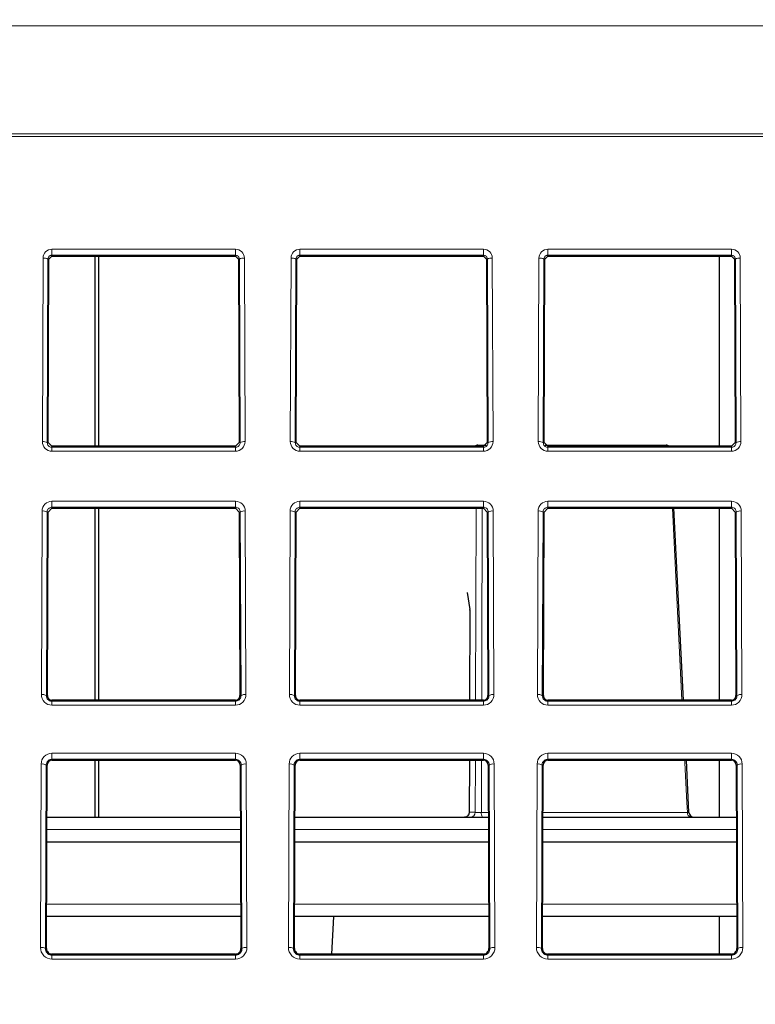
# Paper-space layout 'Blatt5' of a CAD drawing. Header units: millimetres. Extents: x 5 to 418, y 2 to 292.
# Tile 21 of 37: x 200 to 220, y 194 to 221. Entities that reach past the tile are written whole.
import ezdxf

# ---------------------------------------------------------------- set-up
doc = ezdxf.new("R2010")
doc.units = ezdxf.units.MM
doc.layers.add('SLD-0', color=7, linetype='Continuous')
doc.styles.add('SLDTEXTSTYLE0', font='TXT', dxfattribs={"width": 0.605})
doc.dimstyles.new('SLDDIMSTYLE6', dxfattribs={"dimtxt": 3.5, "dimasz": 3.302, "dimexe": 0, "dimexo": 0.0625, "dimgap": 0.875, "dimtad": 1, "dimlfac": 1.5, "dimrnd": 1e-09, "dimzin": 12, "dimdsep": 46, "dimtxsty": 'SLDTEXTSTYLE0', "dimsah": 1, "dimcen": 0.09, "dimadec": 0, "dimazin": 3, "dimtfac": 1, "dimtofl": 0, "dimtmove": 0, "dimatfit": 3, "dimfxl": 1, "dimfrac": 2, "dimtolj": 1, "dimtzin": 12, "dimarcsym": 0})

# ---------------------------------------------------------------- blocks, each defined once
blk = doc.blocks.new('_D_32')
at = {"layer": 'SLD-0', "color": 7}
for p, q in [((124.49, 136.246), (124.499, 270.445)), ((309.156, 136.233), (309.166, 270.432)), ((309.166, 269.432), (124.499, 269.445))]:
    blk.add_line(p, q, dxfattribs=at)
for points in [[(124.499, 269.445), (127.801, 268.937), (127.801, 269.953)], [(309.166, 269.432), (305.864, 269.941), (305.864, 268.925)]]:
    blk.add_solid(points, dxfattribs=at)
at = {"layer": 'SLD-0', "color": 7, "insert": (212.822, 273.951), "char_height": 3.5, "attachment_point": 1, "rotation": 359.996, "style": 'SLDTEXTSTYLE0'}
blk.add_mtext('277', dxfattribs=at)

psp = doc.layouts.new('Blatt5')

# ---------------------------------------------------------------- linework, layer by layer
at = {"color": 7, "linetype": 'Continuous', "lineweight": 18}
for p, q in [((289.0294, 220.6846), (144.6175, 220.6846)), ((289.0838, 217.7124), (144.563, 217.7124)), ((144.5653, 217.7758), (289.0816, 217.7758)), ((201.0234, 214.6786), (205.9568, 214.6786)), ((201.0234, 214.5176), (201.0234, 214.6786)), ((205.9568, 214.5176), (205.9568, 214.6786)), ((207.6901, 214.6786), (212.6234, 214.6786)), ((207.6901, 214.5176), (207.6901, 214.6786)), ((212.6234, 214.5176), (212.6234, 214.6786)), ((214.3568, 214.6786), (219.2901, 214.6786)), ((214.3568, 214.5176), (214.3568, 214.6786)), ((219.2901, 214.5176), (219.2901, 214.6786)), ((200.7655, 209.5065), (200.7838, 214.4399)), ((200.9171, 214.4122), (200.8988, 209.4788)), ((200.9445, 214.4122), (200.9171, 214.4122)), ((205.9568, 214.5176), (201.0234, 214.5176)), ((201.0234, 214.4907), (201.0234, 214.5176)), ((205.9568, 214.4907), (205.9568, 214.5176)), ((206.0356, 214.4122), (206.0631, 214.4122)), ((206.0814, 209.4788), (206.0631, 214.4122)), ((206.1964, 214.4399), (206.2147, 209.5065)), ((207.4322, 209.5065), (207.4505, 214.4399)), ((207.5838, 214.4122), (207.5655, 209.4788)), ((207.6112, 214.4122), (207.5838, 214.4122)), ((212.6234, 214.5176), (207.6901, 214.5176)), ((207.6901, 214.4907), (207.6901, 214.5176)), ((212.6234, 214.4907), (212.6234, 214.5176)), ((212.7023, 214.4122), (212.7297, 214.4122)), ((212.748, 209.4788), (212.7297, 214.4122)), ((212.863, 214.4399), (212.8813, 209.5065)), ((214.0989, 209.5065), (214.1172, 214.4399)), ((214.2505, 214.4122), (214.2322, 209.4788)), ((214.2779, 214.4122), (214.2505, 214.4122)), ((219.2901, 214.5176), (214.3568, 214.5176)), ((214.3568, 214.4907), (214.3568, 214.5176)), ((219.2901, 214.4907), (219.2901, 214.5176)), ((219.369, 214.4122), (219.3964, 214.4122)), ((219.4147, 209.4788), (219.3964, 214.4122)), ((219.5297, 214.4399), (219.548, 209.5065)), ((200.9262, 209.4788), (200.8988, 209.4788)), ((201.0234, 209.3813), (201.0234, 209.3533)), ((205.9568, 209.3813), (205.9568, 209.3533)), ((206.054, 209.4788), (206.0814, 209.4788)), ((207.5929, 209.4788), (207.5655, 209.4788)), ((207.6901, 209.3813), (207.6901, 209.3533)), ((212.6234, 209.3813), (212.6234, 209.3533)), ((212.7206, 209.4788), (212.748, 209.4788)), ((214.2596, 209.4788), (214.2322, 209.4788)), ((214.3568, 209.3813), (214.3568, 209.3533)), ((219.2901, 209.3813), (219.2901, 209.3533)), ((219.3873, 209.4788), (219.4147, 209.4788)), ((201.0234, 209.2477), (201.0234, 209.3533)), ((201.0234, 209.3533), (205.9568, 209.3533)), ((205.9568, 209.2477), (201.0234, 209.2477)), ((205.9568, 209.2477), (205.9568, 209.3533)), ((207.6901, 209.2477), (207.6901, 209.3533)), ((207.6901, 209.3533), (212.6234, 209.3533)), ((212.6234, 209.2477), (207.6901, 209.2477)), ((212.6234, 209.2477), (212.6234, 209.3533)), ((214.3568, 209.2477), (214.3568, 209.3533)), ((214.3568, 209.3533), (219.2901, 209.3533)), ((219.2901, 209.2477), (214.3568, 209.2477)), ((219.2901, 209.2477), (219.2901, 209.3533)), ((201.0234, 207.9037), (205.9568, 207.9037)), ((201.0234, 207.7427), (201.0234, 207.9037)), ((205.9568, 207.7427), (205.9568, 207.9037)), ((207.6901, 207.9037), (212.6234, 207.9037)), ((207.6901, 207.7427), (207.6901, 207.9037)), ((212.6234, 207.7427), (212.6234, 207.9037)), ((214.3568, 207.9037), (219.2901, 207.9037)), ((214.3568, 207.7427), (214.3568, 207.9037)), ((219.2901, 207.7427), (219.2901, 207.9037)), ((200.7403, 202.7065), (200.7586, 207.6399)), ((200.8919, 207.6122), (200.8736, 202.6788)), ((200.9193, 207.6122), (200.8919, 207.6122)), ((205.9568, 207.7427), (201.0234, 207.7427)), ((201.0234, 207.7159), (201.0234, 207.7427)), ((205.9568, 207.7159), (205.9568, 207.7427)), ((206.0609, 207.6122), (206.0883, 207.6122)), ((206.1066, 202.6788), (206.0883, 207.6122)), ((206.2216, 207.6399), (206.2399, 202.7065)), ((207.407, 202.7065), (207.4253, 207.6399)), ((207.5586, 207.6122), (207.5403, 202.6788)), ((207.586, 207.6122), (207.5586, 207.6122)), ((212.6234, 207.7427), (207.6901, 207.7427)), ((207.6901, 207.7159), (207.6901, 207.7427)), ((212.4117, 202.5559), (212.4273, 207.7159)), ((212.6234, 207.7159), (212.6234, 207.7427)), ((212.7275, 207.6122), (212.7549, 207.6122)), ((212.7733, 202.6788), (212.7549, 207.6122)), ((212.8883, 207.6399), (212.9066, 202.7065)), ((214.0736, 202.7065), (214.0919, 207.6399)), ((214.2252, 207.6122), (214.2069, 202.6788)), ((214.2527, 207.6122), (214.2252, 207.6122)), ((219.2901, 207.7427), (214.3568, 207.7427)), ((214.3568, 207.7159), (214.3568, 207.7427)), ((219.2901, 207.7159), (219.2901, 207.7427)), ((219.3942, 207.6122), (219.4216, 207.6122)), ((219.4399, 202.6788), (219.4216, 207.6122)), ((219.5549, 207.6399), (219.5732, 202.7065)), ((212.2618, 204.9912), (212.2543, 202.5559)), ((200.901, 202.6788), (200.8736, 202.6788)), ((201.0234, 202.5559), (201.0234, 202.5279)), ((201.0234, 202.4224), (201.0234, 202.5279)), ((201.0234, 202.5279), (205.9568, 202.5279)), ((205.9568, 202.5559), (205.9568, 202.5279)), ((205.9568, 202.4224), (205.9568, 202.5279)), ((206.0792, 202.6788), (206.1066, 202.6788)), ((207.5677, 202.6788), (207.5403, 202.6788)), ((207.6901, 202.5559), (207.6901, 202.5279)), ((207.6901, 202.4224), (207.6901, 202.5279)), ((207.6901, 202.5279), (212.6234, 202.5279)), ((212.6234, 202.5559), (212.6234, 202.5279)), ((212.6234, 202.4224), (212.6234, 202.5279)), ((212.7458, 202.6788), (212.7733, 202.6788)), ((214.2343, 202.6788), (214.2069, 202.6788)), ((214.3568, 202.5559), (214.3568, 202.5279)), ((214.3568, 202.4224), (214.3568, 202.5279)), ((214.3568, 202.5279), (219.2901, 202.5279)), ((219.2901, 202.5559), (219.2901, 202.5279)), ((219.2901, 202.4224), (219.2901, 202.5279)), ((219.4125, 202.6788), (219.4399, 202.6788)), ((205.9568, 202.4224), (201.0234, 202.4224)), ((212.6234, 202.4224), (207.6901, 202.4224)), ((219.2901, 202.4224), (214.3568, 202.4224)), ((201.0234, 201.1289), (205.9568, 201.1289)), ((201.0234, 200.9678), (201.0234, 201.1289)), ((205.9568, 200.9678), (201.0234, 200.9678)), ((201.0234, 200.941), (201.0234, 200.9678)), ((205.9568, 200.9678), (205.9568, 201.1289)), ((205.9568, 200.941), (205.9568, 200.9678)), ((207.6901, 201.1289), (212.6234, 201.1289)), ((207.6901, 200.9678), (207.6901, 201.1289)), ((212.6234, 200.9678), (207.6901, 200.9678)), ((207.6901, 200.941), (207.6901, 200.9678)), ((212.2494, 200.941), (212.2451, 199.5432)), ((212.4025, 199.5432), (212.4068, 200.941)), ((212.5719, 200.941), (212.5674, 199.5385)), ((212.6234, 200.9678), (212.6234, 201.1289)), ((212.6234, 200.941), (212.6234, 200.9678)), ((214.3568, 201.1289), (219.2901, 201.1289)), ((214.3568, 200.9678), (214.3568, 201.1289)), ((219.2901, 200.9678), (214.3568, 200.9678)), ((214.3568, 200.941), (214.3568, 200.9678)), ((219.2901, 200.9678), (219.2901, 201.1289)), ((219.2901, 200.941), (219.2901, 200.9678)), ((200.7151, 195.9065), (200.7334, 200.8399)), ((200.8667, 200.8122), (200.8484, 195.8788)), ((200.8941, 200.8122), (200.8667, 200.8122)), ((206.0861, 200.8122), (206.1135, 200.8122)), ((206.1318, 195.8788), (206.1135, 200.8122)), ((206.2468, 200.8399), (206.2651, 195.9065)), ((207.3817, 195.9065), (207.4, 200.8399)), ((207.5334, 200.8122), (207.515, 195.8788)), ((207.5608, 200.8122), (207.5334, 200.8122)), ((212.7528, 200.8122), (212.7802, 200.8122)), ((212.7985, 195.8788), (212.7802, 200.8122)), ((212.9135, 200.8399), (212.9318, 195.9065)), ((214.0484, 195.9065), (214.0667, 200.8399)), ((214.2, 200.8122), (214.1817, 195.8788)), ((214.2274, 200.8122), (214.2, 200.8122)), ((219.4194, 200.8122), (219.4468, 200.8122)), ((219.4651, 195.8788), (219.4468, 200.8122)), ((219.5802, 200.8399), (219.5985, 195.9065)), ((212.2451, 199.5432), (212.4025, 199.5432)), ((212.5674, 199.5385), (212.7575, 199.5385)), ((212.5987, 199.4122), (212.5951, 199.4158)), ((214.2227, 199.5385), (218.1085, 199.5385)), ((217.0301, 199.4122), (217.022, 199.4158)), ((206.0925, 199.0846), (200.8877, 199.0846)), ((212.7592, 199.0846), (207.5543, 199.0846)), ((219.4259, 199.0846), (214.221, 199.0846)), ((200.8802, 197.073), (206.1, 197.073)), ((207.5469, 197.073), (212.7666, 197.073)), ((214.2135, 197.073), (219.4333, 197.073)), ((200.8758, 195.8788), (200.8484, 195.8788)), ((206.1044, 195.8788), (206.1318, 195.8788)), ((207.5425, 195.8788), (207.515, 195.8788)), ((212.7711, 195.8788), (212.7985, 195.8788)), ((214.2091, 195.8788), (214.1817, 195.8788)), ((219.4377, 195.8788), (219.4651, 195.8788)), ((201.0234, 195.7306), (201.0234, 195.7026)), ((201.0234, 195.597), (201.0234, 195.7026)), ((201.0234, 195.7026), (205.9568, 195.7026)), ((205.9568, 195.597), (201.0234, 195.597)), ((205.9568, 195.7306), (205.9568, 195.7026)), ((205.9568, 195.597), (205.9568, 195.7026)), ((207.6901, 195.7306), (207.6901, 195.7026)), ((207.6901, 195.597), (207.6901, 195.7026)), ((207.6901, 195.7026), (212.6234, 195.7026)), ((212.6234, 195.597), (207.6901, 195.597)), ((212.6234, 195.7306), (212.6234, 195.7026)), ((212.6234, 195.597), (212.6234, 195.7026)), ((214.3568, 195.7306), (214.3568, 195.7026)), ((214.3568, 195.597), (214.3568, 195.7026)), ((214.3568, 195.7026), (219.2901, 195.7026)), ((219.2901, 195.597), (214.3568, 195.597)), ((219.2901, 195.7306), (219.2901, 195.7026)), ((219.2901, 195.597), (219.2901, 195.7026))]:
    psp.add_line(p, q, dxfattribs=at)
at = {"color": 7, "linetype": 'Continuous', "lineweight": 25}
for p, q in [((200.9262, 209.4788), (200.9445, 214.4122)), ((200.9445, 214.4122), (201.0234, 214.4907)), ((201.0234, 214.4907), (205.9568, 214.4907)), ((202.1857, 209.3813), (202.1857, 214.4907)), ((202.2753, 214.4907), (202.2753, 209.3813)), ((205.9568, 214.4907), (206.0356, 214.4122)), ((206.0356, 214.4122), (206.054, 209.4788)), ((207.5929, 209.4788), (207.6112, 214.4122)), ((207.6112, 214.4122), (207.6901, 214.4907)), ((207.6901, 214.4907), (212.6234, 214.4907)), ((212.6234, 214.4907), (212.7023, 214.4122)), ((212.7023, 214.4122), (212.7206, 209.4788)), ((214.2596, 209.4788), (214.2779, 214.4122)), ((214.2779, 214.4122), (214.3568, 214.4907)), ((214.3568, 214.4907), (219.2901, 214.4907)), ((218.9568, 214.4907), (218.9568, 209.3813)), ((219.2901, 214.4907), (219.369, 214.4122)), ((219.369, 214.4122), (219.3873, 209.4788)), ((201.0234, 209.3813), (200.9262, 209.4788)), ((205.9568, 209.3813), (201.0234, 209.3813)), ((206.054, 209.4788), (205.9568, 209.3813)), ((207.6901, 209.3813), (207.5929, 209.4788)), ((212.6234, 209.3813), (207.6901, 209.3813)), ((212.4763, 209.4122), (212.5608, 209.4122)), ((212.5608, 209.4122), (212.6945, 209.4122)), ((212.7206, 209.4788), (212.6234, 209.3813)), ((214.3568, 209.3813), (214.2596, 209.4788)), ((214.2857, 209.4122), (217.5327, 209.4122)), ((219.2901, 209.3813), (214.3568, 209.3813)), ((219.3873, 209.4788), (219.2901, 209.3813)), ((200.901, 202.6788), (200.9193, 207.6122)), ((200.9193, 207.6122), (201.0234, 207.7159)), ((201.0234, 207.7159), (205.9568, 207.7159)), ((202.1857, 202.5559), (202.1857, 207.7159)), ((202.2753, 207.7159), (202.2753, 202.5559)), ((205.9568, 207.7159), (206.0609, 207.6122)), ((206.0609, 207.6122), (206.0792, 202.6788)), ((207.5677, 202.6788), (207.586, 207.6122)), ((207.586, 207.6122), (207.6901, 207.7159)), ((207.6901, 207.7159), (212.6234, 207.7159)), ((212.6234, 207.7159), (212.7275, 207.6122)), ((212.7275, 207.6122), (212.7458, 202.6788)), ((214.2343, 202.6788), (214.2527, 207.6122)), ((214.2527, 207.6122), (214.3568, 207.7159)), ((214.3568, 207.7159), (219.2901, 207.7159)), ((217.9988, 202.5559), (217.7428, 207.7159)), ((218.9568, 207.7159), (218.9568, 202.5559)), ((219.2901, 207.7159), (219.3942, 207.6122)), ((219.3942, 207.6122), (219.4125, 202.6788)), ((212.1888, 205.4527), (212.2618, 204.9912)), ((212.2569, 204.9762), (212.2496, 202.5559)), ((205.9568, 202.5559), (201.0234, 202.5559)), ((212.6234, 202.5559), (207.6901, 202.5559)), ((219.2901, 202.5559), (214.3568, 202.5559)), ((201.0234, 200.941), (205.9568, 200.941)), ((202.1857, 199.4122), (202.1857, 200.941)), ((202.2753, 200.941), (202.2753, 199.4122)), ((207.6901, 200.941), (212.6234, 200.941)), ((212.2447, 200.941), (212.2404, 199.5412)), ((214.3568, 200.941), (219.2901, 200.941)), ((218.1485, 199.5391), (218.0789, 200.941)), ((218.9568, 200.941), (218.9568, 199.4122)), ((200.8758, 195.8788), (200.8941, 200.8122)), ((206.0861, 200.8122), (206.1044, 195.8788)), ((207.5425, 195.8788), (207.5608, 200.8122)), ((212.7528, 200.8122), (212.7711, 195.8788)), ((214.2091, 195.8788), (214.2274, 200.8122)), ((219.4194, 200.8122), (219.4377, 195.8788)), ((200.8889, 199.4122), (206.0913, 199.4122)), ((207.5556, 199.4122), (212.758, 199.4122)), ((212.5951, 199.4158), (212.758, 199.4158)), ((214.2222, 199.4158), (217.022, 199.4158)), ((214.2222, 199.4122), (219.4246, 199.4122)), ((200.8864, 198.7455), (206.0938, 198.7455)), ((207.5531, 198.7455), (212.7604, 198.7455)), ((214.2198, 198.7455), (219.4271, 198.7455)), ((206.1012, 196.7455), (200.879, 196.7455)), ((212.7679, 196.7455), (207.5457, 196.7455)), ((208.5453, 195.7306), (208.5985, 196.7455)), ((219.4345, 196.7455), (214.2123, 196.7455)), ((218.9568, 196.7455), (218.9568, 195.7306)), ((205.9568, 195.7306), (201.0234, 195.7306)), ((212.6234, 195.7306), (207.6901, 195.7306)), ((219.2901, 195.7306), (214.3568, 195.7306))]:
    psp.add_line(p, q, dxfattribs=at)
at = {"color": 7, "linetype": 'Continuous', "lineweight": 18, "flags": 128}
for points in [[(212.5938, 207.7159), (212.5808, 203.6944), (212.5771, 202.5559)], [(217.9587, 202.5559), (217.8309, 205.1299), (217.7023, 207.7159)], [(218.1085, 199.5385), (218.0953, 199.8048), (218.0425, 200.8698), (218.0389, 200.941)], [(212.2405, 199.5413), (212.2408, 199.5418), (212.2451, 199.5432)]]:
    psp.add_lwpolyline(points, dxfattribs=at)
at = {"color": 7, "linetype": 'Continuous', "lineweight": 18}
for centre, radius, start, end in [((201.0234, 214.439), 0.2396, 90, 179.78742), ((205.9568, 214.439), 0.2396, 0.21258, 90), ((207.6901, 214.439), 0.2396, 90, 179.78742), ((212.6234, 214.439), 0.2396, 0.21258, 90), ((214.3568, 214.439), 0.2396, 90, 179.78742), ((219.2901, 214.439), 0.2396, 0.21258, 90), ((200.8143, 214.252), 0.1903, 57.28991, 99.21634), ((206.1659, 214.252), 0.1903, 80.78366, 122.71009), ((207.481, 214.252), 0.1903, 57.28991, 99.21634), ((212.8326, 214.252), 0.1903, 80.78366, 122.71009), ((214.1476, 214.252), 0.1903, 57.28991, 99.21634), ((219.4992, 214.252), 0.1903, 80.78366, 122.71009), ((200.796, 209.3187), 0.1903, 57.28991, 99.21634), ((201.0234, 209.5056), 0.2579, 179.78742, 270), ((205.9568, 209.5056), 0.2579, 270, 0.21258), ((206.1842, 209.3187), 0.1903, 80.78366, 122.71009), ((207.4627, 209.3187), 0.1903, 57.28991, 99.21634), ((207.6901, 209.5056), 0.2579, 179.78742, 270), ((212.4766, 209.286), 0.1261, 90.15246, 130.96011), ((212.5611, 209.286), 0.1261, 90.15246, 130.96011), ((212.546, 209.3755), 0.0395, 8.44466, 68.11933), ((212.6234, 209.5056), 0.2579, 270, 0.21258), ((212.8509, 209.3187), 0.1903, 80.78366, 122.71009), ((214.1293, 209.3187), 0.1903, 57.28991, 99.21634), ((214.3568, 209.5056), 0.2579, 179.78742, 270), ((217.5292, 209.3344), 0.0779, 37.03901, 87.40866), ((219.2901, 209.5056), 0.2579, 270, 0.21258), ((219.5175, 209.3187), 0.1903, 80.78366, 122.71009), ((201.0234, 207.6389), 0.2648, 90, 179.78742), ((205.9568, 207.6389), 0.2648, 0.21258, 90), ((207.6901, 207.6389), 0.2648, 90, 179.78742), ((212.6234, 207.6389), 0.2648, 0.21258, 90), ((214.3568, 207.6389), 0.2648, 90, 179.78742), ((219.2901, 207.6389), 0.2648, 0.21258, 90), ((200.7891, 207.452), 0.1903, 57.28991, 99.21634), ((206.1911, 207.452), 0.1903, 80.78366, 122.71009), ((207.4557, 207.452), 0.1903, 57.28991, 99.21634), ((212.8578, 207.452), 0.1903, 80.78366, 122.71009), ((214.1224, 207.452), 0.1903, 57.28991, 99.21634), ((219.5244, 207.452), 0.1903, 80.78366, 122.71009), ((200.7708, 202.5187), 0.1903, 57.28991, 99.21634), ((201.0234, 202.7055), 0.2831, 179.78742, 270), ((205.9568, 202.7055), 0.2831, 270, 0.21258), ((206.2094, 202.5187), 0.1903, 80.78366, 122.71009), ((207.4374, 202.5187), 0.1903, 57.28991, 99.21634), ((207.6901, 202.7055), 0.2831, 179.78742, 270), ((212.6234, 202.7055), 0.2831, 270, 0.21258), ((212.8761, 202.5187), 0.1903, 80.78366, 122.71009), ((214.1041, 202.5187), 0.1903, 57.28991, 99.21634), ((214.3568, 202.7055), 0.2831, 179.78742, 270), ((219.2901, 202.7055), 0.2831, 270, 0.21258), ((219.5428, 202.5187), 0.1903, 80.78366, 122.71009), ((201.0234, 200.8388), 0.2901, 90, 179.78742), ((205.9568, 200.8388), 0.2901, 0.21258, 90), ((207.6901, 200.8388), 0.2901, 90, 179.78742), ((212.6234, 200.8388), 0.2901, 0.21258, 90), ((214.3568, 200.8388), 0.2901, 90, 179.78742), ((219.2901, 200.8388), 0.2901, 0.21258, 90), ((200.7639, 200.652), 0.1903, 57.28991, 99.21634), ((206.2163, 200.652), 0.1903, 80.78366, 122.71009), ((207.4305, 200.652), 0.1903, 57.28991, 99.21634), ((212.883, 200.652), 0.1903, 80.78366, 122.71009), ((214.0972, 200.652), 0.1903, 57.28991, 99.21634), ((219.5497, 200.652), 0.1903, 80.78366, 122.71009), ((212.2715, 199.5431), 0.131, 271.01221, 0.02339), ((212.7742, 199.5208), 0.2075, 175.10915, 210.38268), ((218.2242, 199.5262), 0.1163, 173.94108, 258.68012), ((200.7455, 195.7187), 0.1903, 57.28991, 99.21634), ((201.0234, 195.9054), 0.3084, 179.78742, 270), ((205.9568, 195.9054), 0.3084, 270, 0.21258), ((206.2346, 195.7187), 0.1903, 80.78366, 122.71009), ((207.4122, 195.7187), 0.1903, 57.28991, 99.21634), ((207.6901, 195.9054), 0.3084, 179.78742, 270), ((212.6234, 195.9054), 0.3084, 270, 0.21258), ((212.9013, 195.7187), 0.1903, 80.78366, 122.71009), ((214.0789, 195.7187), 0.1903, 57.28991, 99.21634), ((214.3568, 195.9054), 0.3084, 179.78742, 270), ((219.2901, 195.9054), 0.3084, 270, 0.21258), ((219.568, 195.7187), 0.1903, 80.78366, 122.71009)]:
    psp.add_arc(centre, radius, start, end, dxfattribs=at)
at = {"color": 7, "linetype": 'Continuous', "lineweight": 25}
for centre, radius, start, end in [((212.4763, 209.2788), 0.1333, 90, 129.79189), ((217.5327, 209.2788), 0.1333, 50.20811, 90), ((201.0234, 202.6784), 0.1224, 179.78742, 270), ((205.9568, 202.6784), 0.1224, 270, 0.21258), ((207.6901, 202.6784), 0.1224, 179.78742, 270), ((212.6234, 202.6784), 0.1224, 270, 0.21258), ((214.3568, 202.6784), 0.1224, 179.78742, 270), ((219.2901, 202.6784), 0.1224, 270, 0.21258), ((201.0234, 200.8117), 0.1293, 90, 179.78742), ((205.9568, 200.8117), 0.1293, 0.21258, 90), ((207.6901, 200.8117), 0.1293, 90, 179.78742), ((212.6234, 200.8117), 0.1293, 0.21258, 90), ((214.3568, 200.8117), 0.1293, 90, 179.78742), ((219.2901, 200.8117), 0.1293, 0.21258, 90), ((218.2819, 199.5455), 0.1333, 182.62016, 269.99132), ((201.0234, 195.8783), 0.1476, 179.78742, 270), ((205.9568, 195.8783), 0.1476, 270, 0.21258), ((207.6901, 195.8783), 0.1476, 179.78742, 270), ((212.6234, 195.8783), 0.1476, 270, 0.21258), ((214.3568, 195.8783), 0.1476, 179.78742, 270), ((219.2901, 195.8783), 0.1476, 270, 0.21258)]:
    psp.add_arc(centre, radius, start, end, dxfattribs=at)
at = {"color": 7, "linetype": 'Continuous', "lineweight": 18}
for points, knots in [([(201.0234, 214.5176), (201.0124, 214.5165), (200.9903, 214.5145), (200.9605, 214.4989), (200.9366, 214.4755), (200.9204, 214.4455), (200.9182, 214.4231), (200.9171, 214.4122)], [0, 0, 0, 0, 0.1892777, 0.3782685, 0.575246, 0.7909261, 1, 1, 1, 1]), ([(206.0631, 214.4122), (206.0616, 214.4251), (206.0586, 214.4511), (206.0366, 214.485), (206.0052, 214.5084), (205.9764, 214.5169), (205.9605, 214.5174), (205.9568, 214.5176)], [0, 0, 0, 0, 0.2469394, 0.4943394, 0.7268287, 0.9349558, 1, 1, 1, 1]), ([(207.6901, 214.5176), (207.679, 214.5165), (207.6569, 214.5145), (207.6272, 214.4989), (207.6033, 214.4755), (207.5871, 214.4455), (207.5849, 214.4231), (207.5838, 214.4122)], [0, 0, 0, 0, 0.1892777, 0.3782685, 0.575246, 0.7909261, 1, 1, 1, 1]), ([(212.7297, 214.4122), (212.7282, 214.4251), (212.7253, 214.4511), (212.7032, 214.485), (212.6719, 214.5084), (212.6431, 214.5169), (212.6272, 214.5174), (212.6234, 214.5176)], [0, 0, 0, 0, 0.2469394, 0.4943394, 0.7268287, 0.9349558, 1, 1, 1, 1]), ([(214.3568, 214.5176), (214.3457, 214.5165), (214.3236, 214.5145), (214.2939, 214.4989), (214.2699, 214.4755), (214.2538, 214.4455), (214.2516, 214.4231), (214.2505, 214.4122)], [0, 0, 0, 0, 0.1892777, 0.3782685, 0.575246, 0.7909261, 1, 1, 1, 1]), ([(219.3964, 214.4122), (219.3949, 214.4251), (219.3919, 214.4511), (219.3699, 214.485), (219.3385, 214.5084), (219.3098, 214.5169), (219.2939, 214.5174), (219.2901, 214.5176)], [0, 0, 0, 0, 0.2469394, 0.4943394, 0.7268287, 0.9349558, 1, 1, 1, 1]), ([(200.8988, 209.4788), (200.9003, 209.4638), (200.9032, 209.4336), (200.9278, 209.3939), (200.9634, 209.3658), (200.9978, 209.3543), (201.0177, 209.3535), (201.0234, 209.3533)], [0, 0, 0, 0, 0.2396726, 0.4797144, 0.7078909, 0.9161833, 1, 1, 1, 1]), ([(205.9568, 209.3533), (205.9699, 209.3545), (205.9962, 209.3569), (206.0314, 209.3757), (206.0595, 209.4038), (206.0781, 209.4396), (206.0803, 209.4659), (206.0814, 209.4788)], [0, 0, 0, 0, 0.1914359, 0.38263, 0.580509, 0.7941304, 1, 1, 1, 1]), ([(207.5655, 209.4788), (207.567, 209.4638), (207.5699, 209.4336), (207.5944, 209.3939), (207.63, 209.3658), (207.6644, 209.3543), (207.6844, 209.3535), (207.6901, 209.3533)], [0, 0, 0, 0, 0.2396726, 0.4797144, 0.7078909, 0.9161833, 1, 1, 1, 1]), ([(212.6234, 209.3533), (212.6366, 209.3545), (212.6628, 209.3569), (212.6981, 209.3757), (212.7262, 209.4038), (212.7448, 209.4396), (212.747, 209.4659), (212.748, 209.4788)], [0, 0, 0, 0, 0.19143593, 0.38262999, 0.580509, 0.79413038, 1, 1, 1, 1]), ([(214.2322, 209.4788), (214.2336, 209.4638), (214.2366, 209.4336), (214.2611, 209.3939), (214.2967, 209.3658), (214.3311, 209.3543), (214.351, 209.3535), (214.3568, 209.3533)], [0, 0, 0, 0, 0.2396726, 0.4797144, 0.7078909, 0.9161833, 1, 1, 1, 1]), ([(219.2901, 209.3533), (219.3032, 209.3545), (219.3295, 209.3569), (219.3648, 209.3757), (219.3928, 209.4038), (219.4115, 209.4396), (219.4136, 209.4659), (219.4147, 209.4788)], [0, 0, 0, 0, 0.1914359, 0.38263, 0.580509, 0.7941304, 1, 1, 1, 1]), ([(201.0234, 207.7427), (201.0095, 207.7414), (200.9818, 207.7388), (200.9445, 207.7189), (200.9149, 207.6892), (200.8956, 207.6521), (200.8931, 207.625), (200.8919, 207.6122)], [0, 0, 0, 0, 0.193884, 0.3875265, 0.5879897, 0.8040428, 1, 1, 1, 1]), ([(206.0883, 207.6122), (206.0865, 207.628), (206.083, 207.6596), (206.0566, 207.701), (206.0189, 207.7301), (205.983, 207.7417), (205.9624, 207.7425), (205.9568, 207.7427)], [0, 0, 0, 0, 0.24053528, 0.48142464, 0.71094506, 0.92112426, 1, 1, 1, 1]), ([(207.6901, 207.7427), (207.6762, 207.7414), (207.6485, 207.7388), (207.6112, 207.7189), (207.5815, 207.6892), (207.5623, 207.6521), (207.5598, 207.625), (207.5586, 207.6122)], [0, 0, 0, 0, 0.193884, 0.3875265, 0.5879897, 0.8040428, 1, 1, 1, 1]), ([(212.7549, 207.6122), (212.7532, 207.628), (212.7496, 207.6596), (212.7233, 207.701), (212.6856, 207.7301), (212.6496, 207.7417), (212.629, 207.7425), (212.6234, 207.7427)], [0, 0, 0, 0, 0.2405353, 0.4814246, 0.7109451, 0.9211243, 1, 1, 1, 1]), ([(214.3568, 207.7427), (214.3429, 207.7414), (214.3151, 207.7388), (214.2779, 207.7189), (214.2482, 207.6892), (214.229, 207.6521), (214.2264, 207.625), (214.2252, 207.6122)], [0, 0, 0, 0, 0.19388401, 0.38752645, 0.58798972, 0.80404281, 1, 1, 1, 1]), ([(219.4216, 207.6122), (219.4198, 207.628), (219.4163, 207.6596), (219.39, 207.701), (219.3522, 207.7301), (219.3163, 207.7417), (219.2957, 207.7425), (219.2901, 207.7427)], [0, 0, 0, 0, 0.2405353, 0.4814246, 0.7109451, 0.9211243, 1, 1, 1, 1]), ([(200.8736, 202.6788), (200.876, 202.6576), (200.8805, 202.6184), (200.9146, 202.5702), (200.9587, 202.5393), (200.9977, 202.5287), (201.019, 202.5281), (201.0234, 202.5279)], [0, 0, 0, 0, 0.2783142, 0.5149699, 0.7383807, 0.945115, 1, 1, 1, 1]), ([(205.9568, 202.5279), (205.9727, 202.5294), (206.0044, 202.5324), (206.0471, 202.5553), (206.081, 202.5896), (206.1029, 202.6325), (206.1054, 202.6638), (206.1066, 202.6788)], [0, 0, 0, 0, 0.19403967, 0.38787255, 0.58824353, 0.80216467, 1, 1, 1, 1]), ([(207.5403, 202.6788), (207.5427, 202.6576), (207.5472, 202.6184), (207.5813, 202.5702), (207.6254, 202.5393), (207.6643, 202.5287), (207.6856, 202.5281), (207.6901, 202.5279)], [0, 0, 0, 0, 0.27831416, 0.51496987, 0.73838073, 0.94511496, 1, 1, 1, 1]), ([(212.6234, 202.5279), (212.6393, 202.5294), (212.6711, 202.5324), (212.7138, 202.5553), (212.7477, 202.5896), (212.7695, 202.6325), (212.772, 202.6638), (212.7733, 202.6788)], [0, 0, 0, 0, 0.1940397, 0.3878726, 0.5882435, 0.8021647, 1, 1, 1, 1]), ([(214.2069, 202.6788), (214.2094, 202.6576), (214.2139, 202.6184), (214.248, 202.5702), (214.292, 202.5393), (214.331, 202.5287), (214.3523, 202.5281), (214.3568, 202.5279)], [0, 0, 0, 0, 0.27831416, 0.51496987, 0.73838073, 0.94511496, 1, 1, 1, 1]), ([(219.2901, 202.5279), (219.306, 202.5294), (219.3378, 202.5324), (219.3805, 202.5553), (219.4143, 202.5896), (219.4362, 202.6325), (219.4387, 202.6638), (219.4399, 202.6788)], [0, 0, 0, 0, 0.19403967, 0.38787255, 0.58824353, 0.80216467, 1, 1, 1, 1]), ([(201.0234, 200.9678), (201.0068, 200.9663), (200.9736, 200.9632), (200.9289, 200.9392), (200.8934, 200.9033), (200.8709, 200.859), (200.868, 200.8271), (200.8667, 200.8122)], [0, 0, 0, 0, 0.1959656, 0.3917247, 0.5942945, 0.8103399, 1, 1, 1, 1]), ([(206.1135, 200.8122), (206.1109, 200.8333), (206.1059, 200.8733), (206.0712, 200.923), (206.0254, 200.9555), (205.9844, 200.967), (205.9617, 200.9677), (205.9568, 200.9678)], [0, 0, 0, 0, 0.2682804, 0.5062299, 0.7317925, 0.9409523, 1, 1, 1, 1]), ([(207.6901, 200.9678), (207.6735, 200.9663), (207.6402, 200.9632), (207.5955, 200.9392), (207.5601, 200.9033), (207.5376, 200.859), (207.5347, 200.8271), (207.5334, 200.8122)], [0, 0, 0, 0, 0.1959656, 0.3917247, 0.5942945, 0.8103399, 1, 1, 1, 1]), ([(212.7802, 200.8122), (212.7776, 200.8333), (212.7726, 200.8733), (212.7379, 200.923), (212.692, 200.9555), (212.651, 200.967), (212.6284, 200.9677), (212.6234, 200.9678)], [0, 0, 0, 0, 0.2682804, 0.5062299, 0.7317925, 0.9409523, 1, 1, 1, 1]), ([(214.3568, 200.9678), (214.3401, 200.9663), (214.3069, 200.9632), (214.2622, 200.9392), (214.2268, 200.9033), (214.2043, 200.859), (214.2014, 200.8271), (214.2, 200.8122)], [0, 0, 0, 0, 0.19596564, 0.39172474, 0.59429454, 0.81033988, 1, 1, 1, 1]), ([(219.4468, 200.8122), (219.4442, 200.8333), (219.4393, 200.8733), (219.4045, 200.923), (219.3587, 200.9555), (219.3177, 200.967), (219.2951, 200.9677), (219.2901, 200.9678)], [0, 0, 0, 0, 0.2682804, 0.5062299, 0.7317925, 0.9409523, 1, 1, 1, 1]), ([(212.2451, 199.5432), (212.2441, 199.5281), (212.2425, 199.5064), (212.2337, 199.4871), (212.231, 199.4811)], [0, 0, 0, 0, 0.694169, 1, 1, 1, 1]), ([(212.5674, 199.5385), (212.5526, 199.5383), (212.523, 199.5379), (212.4783, 199.5384), (212.4401, 199.5396), (212.4142, 199.5413), (212.4059, 199.5426), (212.4025, 199.5432)], [0, 0, 0, 0, 0.2127221, 0.4254493, 0.6383872, 0.8518385, 1, 1, 1, 1]), ([(218.1471, 199.539), (218.1471, 199.5387), (218.147, 199.5381), (218.132, 199.538), (218.1153, 199.5384), (218.1085, 199.5385)], [0, 0, 0, 0, 0.28970427, 0.71105255, 1, 1, 1, 1]), ([(200.8484, 195.8788), (200.8505, 195.8576), (200.8546, 195.8155), (200.8887, 195.7602), (200.9376, 195.7211), (200.9859, 195.7043), (201.0146, 195.703), (201.0234, 195.7026)], [0, 0, 0, 0, 0.2380712, 0.4723194, 0.6968042, 0.9068305, 1, 1, 1, 1]), ([(205.9568, 195.7026), (205.9754, 195.7044), (206.0126, 195.7078), (206.0628, 195.7349), (206.1024, 195.7753), (206.1276, 195.8254), (206.1305, 195.8617), (206.1318, 195.8788)], [0, 0, 0, 0, 0.1956773, 0.3911723, 0.5932174, 0.8072867, 1, 1, 1, 1]), ([(207.515, 195.8788), (207.5171, 195.8576), (207.5213, 195.8155), (207.5554, 195.7602), (207.6043, 195.7211), (207.6525, 195.7043), (207.6813, 195.703), (207.6901, 195.7026)], [0, 0, 0, 0, 0.2380712, 0.4723194, 0.6968042, 0.9068305, 1, 1, 1, 1]), ([(212.6234, 195.7026), (212.6421, 195.7044), (212.6793, 195.7078), (212.7294, 195.7349), (212.7691, 195.7753), (212.7943, 195.8254), (212.7971, 195.8617), (212.7985, 195.8788)], [0, 0, 0, 0, 0.19567727, 0.39117231, 0.59321737, 0.80728674, 1, 1, 1, 1]), ([(214.1817, 195.8788), (214.1838, 195.8576), (214.188, 195.8155), (214.222, 195.7602), (214.271, 195.7211), (214.3192, 195.7043), (214.3479, 195.703), (214.3568, 195.7026)], [0, 0, 0, 0, 0.23807123, 0.47231945, 0.69680417, 0.90683048, 1, 1, 1, 1]), ([(219.2901, 195.7026), (219.3087, 195.7044), (219.346, 195.7078), (219.3961, 195.7349), (219.4357, 195.7753), (219.4609, 195.8254), (219.4638, 195.8617), (219.4651, 195.8788)], [0, 0, 0, 0, 0.19567727, 0.39117231, 0.59321737, 0.80728674, 1, 1, 1, 1])]:
    psp.add_open_spline(points, degree=3, knots=knots, dxfattribs=at)
at = {"color": 7, "linetype": 'Continuous', "lineweight": 25}
for points, knots in [([(212.2572, 204.9762), (212.2571, 204.9763), (212.2553, 204.9807), (212.2586, 204.986), (212.2616, 204.9909), (212.2618, 204.9912)], [0, 0, 0, 0, 0.0254656, 0.9386153, 1, 1, 1, 1]), ([(212.224, 199.4792), (212.2227, 199.4756), (212.2158, 199.4571), (212.1887, 199.4334), (212.1534, 199.4137), (212.1283, 199.4141), (212.1186, 199.4142)], [0, 0, 0, 0, 0.0790788, 0.415393, 0.7735566, 1, 1, 1, 1]), ([(212.2256, 199.4786), (212.2256, 199.4786), (212.2251, 199.4802), (212.2278, 199.4806), (212.2303, 199.481), (212.231, 199.4811)], [0, 0, 0, 0, 0.01275685, 0.74156497, 1, 1, 1, 1]), ([(212.2402, 199.5506), (212.2402, 199.5421), (212.2402, 199.518), (212.2341, 199.4927), (212.2257, 199.4795), (212.2252, 199.4786)], [0, 0, 0, 0, 0.3376138, 0.9561609, 1, 1, 1, 1])]:
    psp.add_open_spline(points, degree=3, knots=knots, dxfattribs=at)

# ---------------------------------------------------------------- dimensions: what is measured, and where the dimension line sits
at = {"layer": 'SLD-0', "color": 7}
dim = psp.add_linear_dim(base=(124.4993, 269.4453), p1=(309.1564, 136.2334), p2=(124.4899, 136.2464), angle=359.99597, dimstyle='SLDDIMSTYLE6', dxfattribs=at)
dim.commit()
dim.dimension.update_dxf_attribs({"geometry": '_D_32', "text_midpoint": (216.8325, 269.4388), "dimtype": 160})

doc.saveas('drawing.dxf')
